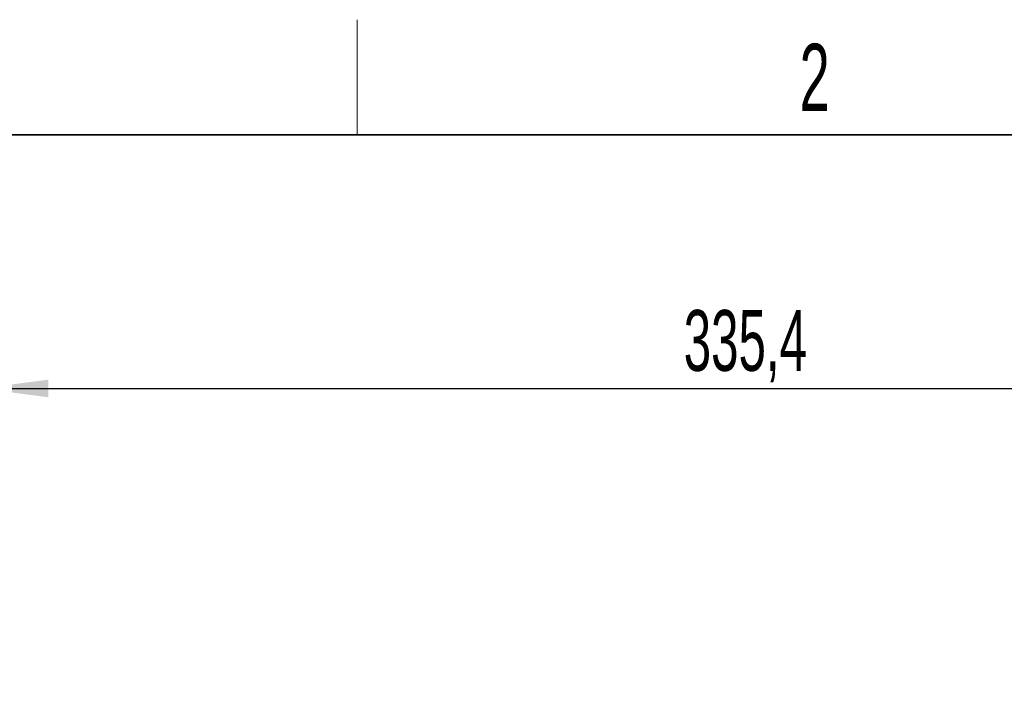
# Paper-space layout 'Blatt3' of a CAD drawing. Header units: millimetres. Extents: x 5 to 418, y 2 to 292.
# Tile 44 of 50: x 56 to 107, y 253 to 288. Entities that reach past the tile are written whole.
import ezdxf

# ---------------------------------------------------------------- set-up
doc = ezdxf.new("R2010")
doc.units = ezdxf.units.MM
doc.layers.add('SLD-0', color=7, linetype='Continuous')
doc.styles.add('SLDTEXTSTYLE1', font='TXT', dxfattribs={"width": 0.605})
doc.dimstyles.new('SLDDIMSTYLE0', dxfattribs={"dimtxt": 3.081982, "dimasz": 3.5, "dimexe": 0, "dimexo": 0.0625, "dimgap": 0.770496, "dimtad": 1, "dimdec": 1, "dimlfac": 4, "dimrnd": 1e-09, "dimzin": 12, "dimdsep": 46, "dimtxsty": 'SLDTEXTSTYLE1', "dimsah": 1, "dimcen": 0.09, "dimadec": 0, "dimazin": 3, "dimtfac": 1, "dimtofl": 0, "dimtmove": 0, "dimatfit": 3, "dimfxl": 1, "dimfrac": 2, "dimtolj": 1, "dimtzin": 12, "dimarcsym": 0})

# ---------------------------------------------------------------- blocks, each defined once
blk = doc.blocks.new('_D_13')
at = {"layer": 'SLD-0'}
for p, q in [((54.142, 241.215), (54.142, 270.265)), ((137.992, 241.215), (137.992, 270.265)), ((54.142, 269.265), (137.992, 269.265))]:
    blk.add_line(p, q, dxfattribs=at)
for points in [[(54.142, 269.265), (57.642, 268.805), (57.642, 269.725)], [(137.992, 269.265), (134.492, 269.725), (134.492, 268.805)]]:
    blk.add_solid(points, dxfattribs=at)
at = {"layer": 'SLD-0', "insert": (90.775, 273.358), "char_height": 3.175, "attachment_point": 1, "style": 'SLDTEXTSTYLE1'}
blk.add_mtext('335,4', dxfattribs=at)

psp = doc.layouts.new('Blatt3')

# ---------------------------------------------------------------- linework, layer by layer
at = {"layer": 'SLD-0', "lineweight": 18}
psp.add_line((73.75, 282.5), (73.75, 288.5), dxfattribs=at)
at = {"layer": 'SLD-0', "lineweight": 35}
psp.add_line((408, 282.5), (26, 282.5), dxfattribs=at)

# ---------------------------------------------------------------- texts
at = {"layer": 'SLD-0', "insert": (97.6027, 287.243), "char_height": 3.5, "attachment_point": 2, "style": 'SLDTEXTSTYLE1'}
psp.add_mtext('2', dxfattribs=at)

# ---------------------------------------------------------------- dimensions: what is measured, and where the dimension line sits
at = {"layer": 'SLD-0'}
dim = psp.add_linear_dim(base=(137.9918, 269.2651), p1=(54.1418, 241.2151), p2=(137.9918, 241.2151), dimstyle='SLDDIMSTYLE0', dxfattribs=at)
dim.commit()
dim.dimension.update_dxf_attribs({"geometry": '_D_13', "text_midpoint": (96.0668, 269.2651), "dimtype": 160})

doc.saveas('drawing.dxf')
